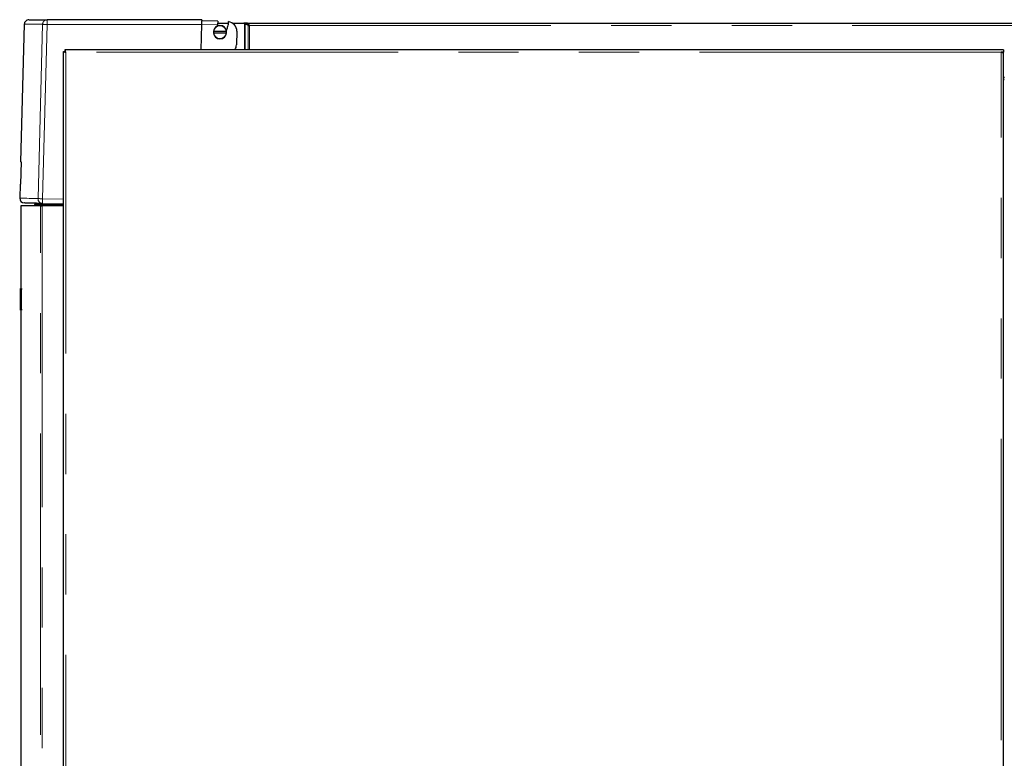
# Model space of a CAD drawing. Header units: millimetres. Extents: x 31 to 245, y 68 to 148.
# Tile 7 of 72: x 31 to 52, y 83 to 99. Entities that reach past the tile are written whole.
import ezdxf

# ---------------------------------------------------------------- set-up
doc = ezdxf.new("R2010")
doc.units = ezdxf.units.MM
doc.linetypes.add('PHANTOM', pattern=[12.7, 6.35, -1.27, 1.27, -1.27, 1.27, -1.27])

msp = doc.modelspace()

# ---------------------------------------------------------------- linework, layer by layer
at = {"color": 7, "linetype": 'Continuous', "lineweight": 25}
for p, q in [((30.922, 98.573), (30.846, 95.673)), ((34.666, 98.67), (31.407, 98.67)), ((34.649, 98.035), (34.663, 98.571)), ((35.001, 98.636), (34.665, 98.644)), ((34.997, 98.562), (35.003, 98.594)), ((35.001, 98.636), (35, 98.614)), ((35, 98.614), (35.003, 98.594)), ((35.003, 98.596), (35.223, 98.596)), ((35.205, 98.522), (35.213, 98.528)), ((35.314, 98.596), (35.545, 98.596)), ((35.545, 98.596), (35.56, 98.59)), ((35.55, 98.596), (35.546, 98.596)), ((35.55, 98.594), (35.55, 98.596)), ((35.619, 98.596), (35.55, 98.596)), ((35.578, 98.583), (35.638, 98.552)), ((35.592, 98.583), (35.578, 98.583)), ((35.607, 98.576), (35.652, 98.552)), ((35.619, 98.596), (65.08, 98.596)), ((35.619, 98.576), (35.619, 98.596)), ((35.652, 98.552), (35.638, 98.552)), ((35.67, 98.545), (35.664, 98.551)), ((35.67, 98.545), (35.67, 98.545)), ((34.91, 98.422), (34.906, 98.422)), ((34.906, 98.392), (34.91, 98.392)), ((35.18, 98.422), (34.91, 98.422)), ((34.91, 98.392), (35.18, 98.392)), ((35.184, 98.422), (35.18, 98.422)), ((35.18, 98.392), (35.184, 98.392)), ((35.4, 98.426), (35.392, 98.141)), ((31.746, 70.785), (31.746, 98.003)), ((31.746, 98.003), (31.771, 98.003)), ((31.778, 98.035), (31.778, 98.01)), ((51.496, 98.035), (31.778, 98.035)), ((51.546, 98.035), (51.496, 98.035)), ((51.546, 97.985), (51.496, 97.985)), ((51.546, 98.035), (51.546, 97.985)), ((51.546, 97.978), (51.546, 97.985)), ((51.546, 70.785), (51.546, 97.978)), ((51.566, 97.401), (51.546, 97.401)), ((30.855, 95.673), (30.843, 95.205)), ((30.834, 95.206), (30.826, 94.91)), ((31.142, 94.767), (31.162, 94.787)), ((31.162, 94.787), (31.709, 94.787)), ((31.308, 94.797), (31.746, 94.786)), ((30.852, 94.747), (30.852, 93.007)), ((31.261, 94.747), (30.852, 94.747)), ((31.142, 94.767), (31.746, 94.767)), ((31.142, 94.747), (31.142, 94.767)), ((31.261, 94.747), (31.301, 94.747)), ((31.746, 94.747), (31.301, 94.747)), ((30.842, 93.007), (30.862, 93.007)), ((30.842, 92.987), (30.842, 93.007)), ((30.842, 92.567), (30.842, 92.987)), ((30.862, 93.007), (30.862, 92.987)), ((30.862, 92.567), (30.862, 92.987)), ((30.842, 92.547), (30.842, 92.567)), ((30.862, 92.547), (30.842, 92.547)), ((30.852, 92.547), (30.852, 70.897)), ((30.862, 92.567), (30.862, 92.547))]:
    msp.add_line(p, q, dxfattribs=at)
at = {"color": 8, "linetype": 'PHANTOM', "lineweight": 18}
for p, q in [((31.308, 98.573), (31.212, 94.9)), ((31.404, 98.571), (31.308, 94.897)), ((31.404, 98.571), (34.663, 98.571)), ((34.663, 98.571), (34.997, 98.562)), ((35.56, 98.59), (35.56, 98.035)), ((35.578, 98.583), (35.578, 98.035)), ((35.638, 98.552), (35.638, 98.035)), ((35.664, 98.551), (65.11, 98.551)), ((35.67, 98.545), (35.67, 98.035)), ((31.796, 97.985), (31.796, 70.785)), ((51.496, 97.985), (31.796, 97.985)), ((51.496, 70.785), (51.496, 97.985)), ((31.308, 94.897), (31.746, 94.886)), ((31.261, 70.897), (31.261, 94.747)), ((31.301, 94.747), (31.301, 70.897)), ((30.862, 92.987), (30.842, 92.987)), ((30.842, 92.567), (30.862, 92.567))]:
    msp.add_line(p, q, dxfattribs=at)
at = {"color": 8, "linetype": 'PHANTOM', "lineweight": 18, "flags": 128}
for points in [[(31.308, 98.573), (31.312, 98.573), (31.319, 98.573), (31.329, 98.572), (31.341, 98.572), (31.355, 98.572), (31.371, 98.571), (31.387, 98.571), (31.404, 98.571)], [(31.212, 94.9), (31.142, 94.901), (31.079, 94.903), (31.023, 94.905), (30.974, 94.906), (30.932, 94.907), (30.897, 94.908), (30.869, 94.909), (30.848, 94.909), (30.834, 94.909), (30.827, 94.91), (30.826, 94.91)], [(31.212, 94.9), (31.216, 94.899), (31.223, 94.899), (31.233, 94.899), (31.245, 94.899), (31.259, 94.898), (31.274, 94.898), (31.291, 94.897), (31.308, 94.897)]]:
    msp.add_lwpolyline(points, dxfattribs=at)
at = {"color": 7, "linetype": 'Continuous', "lineweight": 25, "flags": 128}
for points in [[(34.666, 98.67), (34.666, 98.669), (34.666, 98.664), (34.665, 98.656), (34.665, 98.644)], [(30.843, 95.205), (30.839, 95.205), (30.836, 95.206), (30.834, 95.206), (30.834, 95.206)]]:
    msp.add_lwpolyline(points, dxfattribs=at)
at = {"color": 8, "linetype": 'PHANTOM', "lineweight": 18}
for centre, radius, start, end in [((32.36, 98.595), 0.956, 175.5038, 181.4963), ((31.311, 94.896), 0.0994, 178.1488, 268.1416), ((32.264, 94.847), 0.958, 177.0051, 182.9935)]:
    msp.add_arc(centre, radius, start, end, dxfattribs=at)
at = {"color": 7, "linetype": 'Continuous', "lineweight": 25}
for centre, radius, start, end in [((35.045, 98.407), 0.14, 6.1506, 173.8494), ((35.045, 98.407), 0.136, 6.3323, 173.6677), ((34.665, 98.644), 0.342, 341.3776, 346.0097), ((34.665, 98.644), 0.554, 338.493, 347.1779), ((34.665, 98.644), 0.56, 347.9857, 358.5), ((35.2, 98.431), 0.2, 358.5, 82.7608), ((35.045, 98.407), 0.14, 173.8494, 186.1506), ((35.045, 98.407), 0.14, 186.1506, 353.8494), ((35.045, 98.407), 0.136, 186.3323, 353.6677), ((35.045, 98.407), 0.14, 353.8494, 6.1506), ((35.192, 98.147), 0.2, 326.0366, 358.5), ((51.541, 97.465), 0.025, 281.537, 0), ((51.541, 97.465), 0.05, 275.7392, 300), ((30.712, 90.364), 5.311, 88.4565, 88.5541), ((30.926, 94.907), 0.1, 178.5, 268.5)]:
    msp.add_arc(centre, radius, start, end, dxfattribs=at)
for points, knots in [([(31.022, 98.67), (31.01, 98.669), (30.991, 98.667), (30.968, 98.655), (30.952, 98.643), (30.939, 98.627), (30.926, 98.604), (30.924, 98.585), (30.922, 98.573)], [0, 0, 0, 0, 0.2398175, 0.3685927, 0.4999993, 0.6314078, 0.760191, 1, 1, 1, 1]), ([(31.025, 98.67), (31.025, 98.67), (31.025, 98.67), (31.053, 98.67), (31.104, 98.67), (31.18, 98.67), (31.279, 98.67), (31.364, 98.67), (31.407, 98.67)], [0, 0, 0, 0, 0.120209, 0.296443, 0.472714, 0.648563, 0.824253, 1, 1, 1, 1]), ([(34.663, 98.571), (34.663, 98.578), (34.664, 98.592), (34.664, 98.612), (34.665, 98.63), (34.665, 98.64), (34.665, 98.644)], [0, 0, 0, 0, 0.260167, 0.513564, 0.760145, 1, 1, 1, 1]), ([(35.56, 98.59), (35.562, 98.59), (35.565, 98.589), (35.57, 98.587), (35.574, 98.585), (35.577, 98.584), (35.578, 98.583)], [0, 0, 0, 0, 0.250038, 0.500028, 0.749998, 1, 1, 1, 1]), ([(35.664, 98.551), (35.66, 98.556), (35.653, 98.568), (35.642, 98.583), (35.63, 98.594), (35.623, 98.595), (35.619, 98.596)], [0, 0, 0, 0, 0.250002, 0.499997, 0.749996, 1, 1, 1, 1]), ([(35.664, 98.551), (35.66, 98.554), (35.653, 98.56), (35.642, 98.569), (35.63, 98.574), (35.623, 98.575), (35.619, 98.576)], [0, 0, 0, 0, 0.25001, 0.499993, 0.749987, 1, 1, 1, 1]), ([(35.638, 98.552), (35.64, 98.552), (35.645, 98.551), (35.653, 98.549), (35.661, 98.547), (35.667, 98.546), (35.67, 98.545)], [0, 0, 0, 0, 0.2499811, 0.4999968, 0.7500143, 1, 1, 1, 1]), ([(35.652, 98.552), (35.654, 98.552), (35.656, 98.551), (35.66, 98.549), (35.665, 98.547), (35.668, 98.546), (35.67, 98.545)], [0, 0, 0, 0, 0.24999, 0.500034, 0.750028, 1, 1, 1, 1]), ([(31.746, 98.003), (31.746, 98.001), (31.747, 97.999), (31.756, 97.995), (31.77, 97.991), (31.784, 97.988), (31.792, 97.985), (31.796, 97.985)], [0, 0, 0, 0, 0.220228, 0.440485, 0.660734, 0.880982, 1, 1, 1, 1]), ([(31.771, 98.003), (31.771, 98.001), (31.772, 97.998), (31.777, 97.994), (31.784, 97.99), (31.791, 97.987), (31.795, 97.985), (31.796, 97.985)], [0, 0, 0, 0, 0.236301, 0.472599, 0.7088, 0.944995, 1, 1, 1, 1]), ([(31.796, 97.985), (31.794, 97.991), (31.792, 98.002), (31.788, 98.017), (31.784, 98.029), (31.78, 98.034), (31.778, 98.035), (31.778, 98.035)], [0, 0, 0, 0, 0.220216, 0.440476, 0.660723, 0.880979, 1, 1, 1, 1]), ([(31.796, 97.985), (31.794, 97.988), (31.791, 97.994), (31.787, 98.002), (31.783, 98.008), (31.78, 98.01), (31.778, 98.01), (31.778, 98.01)], [0, 0, 0, 0, 0.236286, 0.472597, 0.708788, 0.944996, 1, 1, 1, 1]), ([(51.496, 97.985), (51.502, 97.984), (51.515, 97.983), (51.532, 97.981), (51.543, 97.979), (51.545, 97.978), (51.546, 97.978)], [0, 0, 0, 0, 0.250001, 0.499999, 0.749999, 1, 1, 1, 1]), ([(31.308, 94.797), (31.263, 94.798), (31.173, 94.801), (31.071, 94.803), (30.993, 94.805), (30.945, 94.807), (30.923, 94.807), (30.926, 94.807), (30.927, 94.807)], [0, 0, 0, 0, 0.186394, 0.372734, 0.559343, 0.746277, 0.933209, 1, 1, 1, 1])]:
    msp.add_open_spline(points, degree=3, knots=knots, dxfattribs=at)
at = {"color": 8, "linetype": 'PHANTOM', "lineweight": 18}
for points, knots in [([(30.925, 98.573), (30.925, 98.573), (30.925, 98.573), (30.953, 98.573), (31.004, 98.573), (31.081, 98.573), (31.179, 98.573), (31.265, 98.573), (31.308, 98.573)], [0, 0, 0, 0, 0.119783, 0.295572, 0.471487, 0.647531, 0.823701, 1, 1, 1, 1]), ([(31.407, 98.67), (31.395, 98.669), (31.375, 98.667), (31.353, 98.655), (31.337, 98.642), (31.325, 98.627), (31.312, 98.604), (31.31, 98.585), (31.308, 98.573)], [0, 0, 0, 0, 0.239813, 0.384574, 0.499991, 0.631409, 0.760174, 1, 1, 1, 1])]:
    msp.add_open_spline(points, degree=3, knots=knots, dxfattribs=at)

doc.saveas('drawing.dxf')
